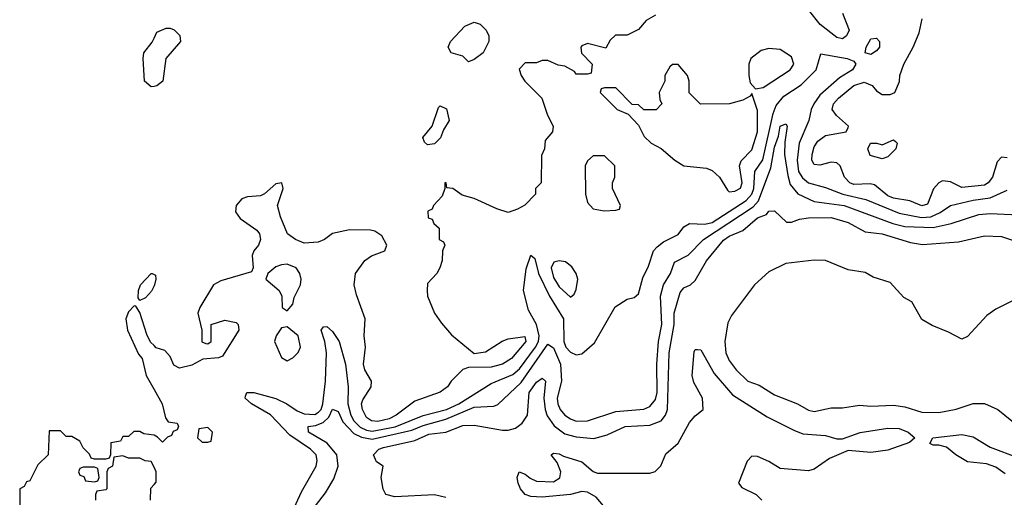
# Model space of a CAD drawing. Header units: inches. Extents: x 2380053 to 2584298, y 380219 to 546618.
# Tile 203 of 256: x 2459526 to 2463000, y 484800 to 486487. Entities that reach past the tile are written whole.
import ezdxf

# ---------------------------------------------------------------- set-up
doc = ezdxf.new("R2010")
doc.units = ezdxf.units.IN
doc.header["$MEASUREMENT"] = 0
doc.layers.add('C4458', color=7, linetype='Continuous')
doc.layers.add('C4468', color=7, linetype='Continuous')

msp = doc.modelspace()

# ---------------------------------------------------------------- linework, layer by layer
at = {"layer": 'C4458', "color": 2, "elevation": 46}
for points in [[(2460000, 486251.1), (2459990, 486249.5), (2459966, 486270), (2459961.2, 486350), (2459964, 486370), (2459993.2, 486406.8), (2460000, 486421.1)], [(2460000, 485546.6), (2459991.7, 485528.3), (2459970, 485504.5), (2459950, 485495.3), (2459944.5, 485504.5), (2459944.7, 485530), (2459952, 485550), (2459990, 485590.7), (2459994, 485590), (2460000, 485587)], [(2460000, 485335.8), (2459988, 485348), (2459974.7, 485374.7), (2459950, 485452), (2459935.3, 485475.3), (2459930, 485476), (2459910, 485454.8), (2459900.7, 485430), (2459906.6, 485390), (2459945.6, 485305.6), (2459958, 485290), (2459972.3, 485230), (2460000, 485180.8)], [(2460000, 485019.4), (2459999.6, 485019.6), (2459963.6, 485023.6), (2459950, 485032), (2459928.4, 485031.6), (2459910, 485014), (2459890, 485014), (2459882, 484998), (2459847.3, 484992.7), (2459846, 484950), (2459842, 484938), (2459830, 484934), (2459790, 484934), (2459778, 484938), (2459772.7, 484952.7), (2459750, 484974), (2459738, 484998), (2459710, 485014), (2459690, 485014), (2459670, 485034), (2459630, 485034), (2459626, 484950), (2459590, 484914), (2459562, 484858), (2459550, 484854), (2459542, 484838), (2459526, 484830), (2459526, 484770)], [(2460000, 484906), (2459990, 484926), (2459968.4, 484928.4), (2459950, 484938), (2459910, 484938), (2459890, 484946), (2459858, 484942), (2459854, 484910), (2459838, 484902), (2459834, 484890), (2459834, 484830), (2459830, 484826), (2459798, 484822), (2459794, 484810), (2459794, 484790)], [(2459988, 484790), (2459988.4, 484831.6), (2460000, 484844.5)]]:
    msp.add_lwpolyline(points, dxfattribs=at)
msp.add_lwpolyline([(2459790, 484906), (2459750, 484906), (2459738, 484902), (2459734, 484890), (2459738, 484878), (2459752.7, 484872.7), (2459758, 484858), (2459790, 484854), (2459802, 484858), (2459806, 484870), (2459802, 484902)], close=True, dxfattribs=at)
at = {"layer": 'C4468', "color": 2}
for points, elevation in [([(2461770, 486502), (2461736.4, 486483.6), (2461710, 486452), (2461670, 486432), (2461628.4, 486431.6), (2461610, 486414), (2461594, 486386), (2461530, 486402), (2461510, 486394), (2461506, 486390), (2461508.4, 486368.4), (2461546, 486330), (2461542, 486298), (2461530, 486294), (2461490, 486294), (2461483.6, 486303.6), (2461450, 486322), (2461426, 486326), (2461390, 486342), (2461370, 486342), (2461350, 486334), (2461310, 486334), (2461288.4, 486311.6), (2461295.3, 486290), (2461308.7, 486270), (2461368.9, 486208.9), (2461388.9, 486148.9), (2461408, 486110), (2461406, 486090), (2461380.4, 486059.6), (2461378, 486030), (2461367.3, 486007.3), (2461366, 485910), (2461346, 485890), (2461346, 485870), (2461308.4, 485831.6), (2461283.1, 485816.9), (2461250, 485806), (2461210, 485818.8), (2461130, 485854.8), (2461086.8, 485866.8), (2461054, 485890), (2461032.7, 485892.7), (2461031.3, 485910), (2461026, 485910), (2461026, 485890), (2461016.4, 485863.6), (2460986, 485830), (2460982, 485818), (2460966, 485810), (2460967.3, 485787.3), (2460982, 485782), (2460987.3, 485767.3), (2461006, 485750), (2461006, 485710), (2461022, 485702), (2461026, 485690), (2461018, 485670), (2461016.4, 485636.4), (2461008.7, 485610), (2460998, 485590), (2460965.6, 485554.4), (2460964, 485530), (2460965.2, 485510), (2460989.2, 485450), (2461014.8, 485414.8), (2461050, 485374), (2461130, 485308), (2461170, 485314), (2461228.2, 485351.8), (2461250, 485359.3), (2461308, 485368), (2461311.5, 485350), (2461260.9, 485290), (2461230, 485270.5), (2461190, 485259.3), (2461110, 485258), (2461090, 485251.3), (2461048.7, 485210), (2461035.3, 485190), (2461010, 485171.3), (2460920.1, 485139.9), (2460854.5, 485090), (2460830, 485077.4), (2460790, 485067.3), (2460767.3, 485070), (2460750, 485081.6), (2460735.8, 485110), (2460732.7, 485130), (2460736.4, 485143.6), (2460766.8, 485190), (2460767.3, 485210), (2460744, 485250), (2460738.8, 485270), (2460746, 485330), (2460741, 485370), (2460744.7, 485430), (2460714.4, 485514.4), (2460706.8, 485550), (2460711, 485590), (2460743.5, 485636.5), (2460767.1, 485652.9), (2460814, 485670), (2460822, 485690), (2460803.6, 485723.6), (2460779.6, 485739.6), (2460763.6, 485743.6), (2460690, 485744.7), (2460630, 485731), (2460602, 485710), (2460578.7, 485701.3), (2460530, 485697.1), (2460498.8, 485710), (2460470.6, 485730), (2460446.8, 485790), (2460436, 485830), (2460456.3, 485890), (2460450.6, 485910.6), (2460430, 485906.8), (2460390, 485871), (2460375.5, 485864.5), (2460330, 485860.7), (2460310, 485854), (2460289.6, 485830.4), (2460288, 485808), (2460304, 485784), (2460363.3, 485743.3), (2460372.3, 485730), (2460376, 485710), (2460369.2, 485690), (2460352.7, 485670), (2460346, 485654), (2460349.3, 485610.7), (2460344, 485596), (2460236.1, 485563.9), (2460209.6, 485550.4), (2460162, 485470), (2460155.1, 485450), (2460169, 485390), (2460169.3, 485349.3), (2460183.1, 485343.1), (2460190, 485342), (2460202, 485350), (2460202, 485410), (2460250, 485425.2), (2460290, 485417.2), (2460297.2, 485410), (2460299.3, 485390), (2460242, 485298), (2460227.3, 485292.7), (2460172.5, 485287.5), (2460133.4, 485266.6), (2460090, 485256.3), (2460070, 485266.8), (2460057.4, 485297.4), (2460038.3, 485318.3), (2460007.9, 485327.9), (2460000, 485335.8)], 46), ([(2462429, 486510), (2462452.7, 486450), (2462444, 486430), (2462430, 486418.8), (2462410, 486424), (2462350.8, 486470), (2462310, 486521)], 46), ([(2463010, 485998.8), (2462990, 486001), (2462975.1, 485984.9), (2462958.9, 485930), (2462943.7, 485910), (2462930, 485902.6), (2462850, 485894), (2462810, 485913.4), (2462782.9, 485917.1), (2462769.6, 485910.4), (2462751.1, 485888.9), (2462730, 485834.8), (2462710, 485828.9), (2462667.2, 485847.2), (2462610, 485855.8), (2462590, 485864.2), (2462542.8, 485902.8), (2462526.7, 485906.7), (2462470, 485904.6), (2462454.8, 485910), (2462436.3, 485930), (2462420.7, 485970), (2462410, 485980.7), (2462390, 485983), (2462350, 485973), (2462330, 485974.8), (2462321.6, 485990), (2462322, 486010), (2462330, 486037.2), (2462342.6, 486057.4), (2462370, 486077.6), (2462442, 486090), (2462450, 486106), (2462451, 486110), (2462408.6, 486148.6), (2462393.4, 486170), (2462398, 486190), (2462415.5, 486210), (2462470, 486254.7), (2462506.3, 486266.3), (2462533.8, 486253.8), (2462550, 486235.3), (2462570, 486222), (2462598, 486222), (2462614, 486230), (2462631.1, 486268.9), (2462631.3, 486290), (2462646, 486330), (2462678.8, 486390), (2462699.8, 486440.2), (2462711, 486490)], 46), ([(2460000, 486421.1), (2460010, 486442), (2460043.1, 486456.9), (2460056.9, 486456.9), (2460071.3, 486451.3), (2460091.1, 486431.1), (2460094, 486410), (2460042, 486350), (2460030.6, 486270), (2460010, 486252.7), (2460000, 486251.1)], 46), ([(2460483, 484737), (2460521, 484819), (2460571.8, 484910), (2460576.2, 484930), (2460572, 484950), (2460552.3, 484970), (2460479.7, 485019.7), (2460411.2, 485091.2), (2460344, 485130), (2460322, 485150), (2460323.1, 485156.9), (2460328, 485170), (2460352, 485170), (2460430, 485148.7), (2460468.2, 485130), (2460504.9, 485104.9), (2460530, 485095), (2460567.7, 485092.3), (2460579.9, 485100.1), (2460589.7, 485110), (2460595.7, 485130), (2460604.8, 485210), (2460608.2, 485310), (2460602.4, 485350), (2460589.6, 485390.4), (2460598, 485402), (2460610, 485402.8), (2460630, 485385.5), (2460653.7, 485350), (2460675.5, 485270), (2460684.9, 485190), (2460684.3, 485130), (2460694.4, 485090), (2460705.2, 485070), (2460727.1, 485047.1), (2460750, 485036.6), (2460770, 485033.9), (2460851.4, 485048.6), (2460950, 485089.2), (2461031.8, 485110), (2461075.1, 485130), (2461190, 485201.5), (2461266.3, 485233.7), (2461290, 485253.1), (2461346.5, 485330), (2461356.8, 485350), (2461359.5, 485370), (2461350, 485409.6), (2461321.2, 485461.2), (2461304.2, 485530), (2461313, 485607), (2461330, 485654.8), (2461343.5, 485643.5), (2461356.5, 485590), (2461395.6, 485510), (2461444.5, 485430), (2461446.5, 485350), (2461453.4, 485330), (2461470, 485312), (2461490, 485303.1), (2461510, 485306), (2461554.5, 485345.5), (2461627.7, 485472.3), (2461670, 485499.1), (2461694.5, 485505.5), (2461710, 485518), (2461724.9, 485575.1), (2461744.4, 485615.6), (2461762.4, 485670), (2461775.5, 485684.5), (2461798, 485702), (2461850, 485727.7), (2461870, 485754.8), (2461890, 485767.3), (2461944, 485764), (2461970, 485770.2), (2462090, 485848.2), (2462109.8, 485870), (2462117, 485890), (2462119.7, 485950), (2462148.2, 485991.8), (2462184.6, 486155.4), (2462195.9, 486184.1), (2462222.9, 486217.1), (2462283.3, 486256.7), (2462336.2, 486310), (2462353.6, 486366.4), (2462446, 486350), (2462470, 486340.7), (2462477.1, 486330), (2462464.9, 486310), (2462418.7, 486281.3), (2462350, 486220.5), (2462328.7, 486190), (2462318.4, 486170), (2462310.5, 486130), (2462276, 486050), (2462269.2, 485990.8), (2462273.8, 485950), (2462287.8, 485927.8), (2462310, 485910.3), (2462370, 485894), (2462430.7, 485870), (2462512, 485852), (2462630, 485802.8), (2462708, 485788), (2462741.2, 485790), (2462774.5, 485805.5), (2462810, 485830.4), (2462890, 485849), (2462950, 485857.3), (2463010, 485884.9)], 42), ([(2460569.6, 484770), (2460604.9, 484815.1), (2460634.9, 484865.1), (2460649.6, 484910), (2460645.6, 484950), (2460610.7, 484990.7), (2460545.6, 485030), (2460544, 485050), (2460570, 485053.6), (2460596.4, 485063.6), (2460616.8, 485083.2), (2460630, 485110.7), (2460650, 485102.8), (2460665.9, 485065.9), (2460705, 485025), (2460731.9, 485011.9), (2460770, 485005.4), (2460910, 485037.4), (2460950, 485053.5), (2461030, 485075.2), (2461130, 485118), (2461198.9, 485121.1), (2461212.7, 485127.3), (2461295.3, 485204.7), (2461390, 485340.7), (2461410, 485327.7), (2461434.3, 485270), (2461438.2, 485210), (2461422.4, 485150), (2461425.5, 485130), (2461433.4, 485110), (2461450, 485090.4), (2461470, 485076.5), (2461490, 485069), (2461530, 485070.3), (2461630, 485103.1), (2461728.5, 485111.5), (2461750, 485120.3), (2461770, 485144.9), (2461775.8, 485170), (2461774.6, 485270), (2461779.8, 485350), (2461792.5, 485410), (2461787.1, 485510), (2461797.4, 485550), (2461822.4, 485590), (2461837.2, 485630), (2461885.1, 485654.9), (2461938.4, 485710), (2462114, 485826), (2462132.9, 485847), (2462176.8, 485963.2), (2462190, 486036), (2462204.2, 486075.8), (2462210, 486110.4), (2462230, 486118.8), (2462234.4, 486110), (2462225.8, 486054.2), (2462225.3, 486010), (2462236.2, 485936.2), (2462244.5, 485904.5), (2462271.3, 485871.3), (2462330, 485844.6), (2462434.8, 485830), (2462607, 485767), (2462650, 485756.2), (2462750, 485752.4), (2462813.4, 485766.6), (2462910, 485798.9), (2462950, 485802), (2463050, 485797.6)], 38), ([(2461030, 484799), (2460990, 484809), (2460850, 484801.2), (2460818, 484810), (2460809.1, 484829.1), (2460801.2, 484870), (2460808.7, 484910), (2460785.1, 484925.1), (2460774, 484950), (2460793.2, 484970), (2460810, 484975.6), (2460919.8, 485000.2), (2460970, 485022.7), (2461030, 485030.3), (2461090, 485053.7), (2461130, 485054.4), (2461230, 485037.4), (2461250, 485037), (2461276, 485044), (2461298.6, 485061.4), (2461318, 485090), (2461324.2, 485170), (2461350, 485206.8), (2461370, 485221), (2461381, 485210), (2461376, 485150), (2461380.3, 485110), (2461387.6, 485087.6), (2461412.6, 485052.6), (2461450, 485024.4), (2461490, 485013.4), (2461552.3, 485007.7), (2461599.5, 485020.5), (2461662, 485050), (2461750, 485054.9), (2461789.3, 485070), (2461805.1, 485090), (2461811.5, 485110), (2461817.7, 485310), (2461835.8, 485410), (2461835.8, 485450), (2461856.6, 485523.4), (2461870, 485539.3), (2461892.7, 485550), (2461910, 485564.9), (2461950, 485635.5), (2462010, 485708.2), (2462030, 485722), (2462077.4, 485742.6), (2462130, 485787.3), (2462161.2, 485798.8), (2462170, 485810.8), (2462190, 485812), (2462231.6, 485771.6), (2462250, 485771.3), (2462278, 485782), (2462310, 485787.3), (2462390, 485788), (2462450, 485770.3), (2462510, 485737.1), (2462570, 485730.3), (2462670, 485699.3), (2462712.1, 485692.1), (2462838.4, 485701.6), (2462930, 485722.8), (2462990, 485720.7), (2463050, 485701)], 34), ([(2463027.5, 485492.5), (2462970, 485464), (2462938.5, 485441.5), (2462870, 485368), (2462850, 485358), (2462803.1, 485383.1), (2462746, 485406), (2462710, 485428), (2462674, 485490), (2462646, 485506), (2462598, 485558), (2462537.2, 485577.2), (2462510, 485593.2), (2462450, 485602.7), (2462370, 485636), (2462330, 485637.2), (2462230, 485625.1), (2462170, 485596), (2462119.1, 485550), (2462038, 485442), (2462024.5, 485415.5), (2462014, 485350), (2462017.3, 485310), (2462030, 485282.8), (2462054, 485250), (2462096, 485210), (2462135.6, 485195.6), (2462190, 485162), (2462270.4, 485130.3), (2462310, 485107.7), (2462330, 485103), (2462390, 485115.5), (2462430, 485115.5), (2462490, 485125.5), (2462530, 485122), (2462610, 485125.5), (2462650, 485119.1), (2462710, 485100.7), (2462770, 485099.1), (2462830, 485110.8), (2462890, 485130.8), (2462930, 485130.7), (2462978, 485110), (2463051.3, 485050)], 34), ([(2460000, 485587), (2460004.7, 485584.7), (2460006.8, 485570), (2460001.6, 485550), (2460000, 485546.6)], 46), ([(2461586.6, 484770), (2461560.5, 484800.5), (2461530, 484818.4), (2461510, 484820.7), (2461470, 484809.7), (2461370, 484800.5), (2461330, 484802.4), (2461310, 484809.6), (2461293.2, 484830), (2461285.2, 484850), (2461282, 484870), (2461288, 484890), (2461310, 484882), (2461326.8, 484866.8), (2461350, 484857.3), (2461410, 484854), (2461431.7, 484868.3), (2461436, 484890), (2461422.7, 484922.7), (2461402, 484950), (2461410, 484956), (2461430, 484953.4), (2461444.5, 484944.5), (2461510, 484924.9), (2461550, 484890.8), (2461565.5, 484885.5), (2461750, 484884.7), (2461768.9, 484891.1), (2461788.9, 484911.1), (2461806.3, 484953.7), (2461850, 484991.3), (2461890, 485064), (2461910, 485087.3), (2461938, 485110), (2461935.1, 485150), (2461904.8, 485204.8), (2461899, 485230), (2461906, 485314), (2461910, 485322), (2461918, 485322), (2461930, 485321), (2461977, 485237), (2462041.6, 485161.6), (2462163.7, 485083.7), (2462257.2, 485037.2), (2462290, 485024.4), (2462370, 485018), (2462410, 485006.8), (2462430, 485006), (2462491.9, 485028.1), (2462590, 485043.8), (2462630, 485043), (2462661, 485030), (2462684.7, 485010), (2462666.4, 484993.6), (2462590, 484966.6), (2462530, 484958.4), (2462450, 484965.2), (2462383.5, 484936.5), (2462330, 484899.3), (2462310, 484893.2), (2462210, 484901.2), (2462170, 484926), (2462130, 484943.7), (2462110, 484945.2), (2462092.7, 484927.3), (2462062, 484850), (2462074.8, 484834.8), (2462124.7, 484810), (2462144.7, 484790)], 30), ([(2460000, 485180.8), (2460028.7, 485130), (2460040.4, 485080.4), (2460050, 485066), (2460082, 485062), (2460086, 485050), (2460082, 485038), (2460067.3, 485032.7), (2460062, 485018), (2460047.3, 485012.7), (2460030, 484994), (2460012.7, 485012.7), (2460000, 485019.4)], 46), ([(2463002.9, 484882.9), (2462970, 484906.6), (2462937.6, 484917.6), (2462870, 484925.6), (2462829.6, 484949.6), (2462796.5, 484976.5), (2462770, 484984), (2462750, 484984), (2462738, 484990), (2462748, 485010), (2462850, 485021.6), (2462890, 485013), (2462950, 484977.3), (2463050, 484939.1)], 30), ([(2460000, 484844.5), (2460007.3, 484852.7), (2460008, 484890), (2460000, 484906)], 46)]:
    msp.add_lwpolyline(points, dxfattribs=dict(at, elevation=elevation))
for points, elevation in [([(2461110, 486338), (2461090, 486358), (2461049.1, 486369.1), (2461038, 486390), (2461046, 486410), (2461096.4, 486463.6), (2461130, 486478), (2461151.1, 486471.1), (2461172, 486450), (2461182, 486430), (2461182, 486410), (2461162, 486370), (2461130, 486346)], 46), ([(2462530, 486364.2), (2462509.6, 486369.6), (2462513, 486390), (2462530, 486418.7), (2462550, 486421.6), (2462560.4, 486410), (2462559.5, 486390), (2462550, 486376.2)], 42), ([(2462170, 486385.2), (2462142.5, 486377.5), (2462106, 486350), (2462098.8, 486330), (2462098.8, 486290), (2462104, 486264), (2462122, 486242), (2462150, 486246.8), (2462245.2, 486310), (2462257.2, 486330), (2462250, 486355.3), (2462210, 486381.2)], 46), ([(2461850, 486328), (2461830, 486328), (2461819.6, 486320.4), (2461802, 486290), (2461802, 486270), (2461782, 486230), (2461784.7, 486204.7), (2461792, 486190), (2461771.6, 486168.4), (2461728, 486168), (2461710, 486186), (2461687.3, 486187.3), (2461630, 486246), (2461590, 486246), (2461578, 486242), (2461574, 486230), (2461634, 486170), (2461672.7, 486152.7), (2461710, 486114), (2461730, 486074), (2461754, 486050), (2461790, 486032), (2461838, 485990), (2461870, 485971), (2461950, 485962), (2461970, 485954), (2461995.5, 485930), (2462024.1, 485884.1), (2462030, 485878.8), (2462050, 485880.5), (2462070, 485891), (2462075.8, 485910), (2462066.6, 485970), (2462072.4, 485987.6), (2462110, 486026.8), (2462129.5, 486090), (2462130, 486166), (2462110, 486226), (2462103.6, 486216.4), (2462078, 486202), (2462030.9, 486189.1), (2461928.4, 486188.4), (2461888.4, 486228.4), (2461888, 486270), (2461882, 486290)], 46), ([(2460965.2, 486045.2), (2460954.6, 486054.6), (2460948, 486070), (2460982, 486110), (2461004, 486176), (2461010, 486182), (2461031.6, 486171.6), (2461042, 486130), (2461022, 486098), (2461010.9, 486069.1), (2460990, 486048.7)], 46), ([(2462570, 485995.3), (2462527, 486007), (2462519, 486030), (2462528, 486050), (2462550.9, 486050.9), (2462570, 486044.7), (2462610, 486062), (2462616.9, 486056.9), (2462622, 486050), (2462618, 486030), (2462590, 486002)], 46), ([(2461590, 486006), (2461550, 486006), (2461530, 485988), (2461521, 485970), (2461523.1, 485870), (2461530, 485841), (2461550, 485818.8), (2461588, 485812), (2461630, 485814), (2461642, 485818), (2461646, 485830), (2461618, 485890), (2461618, 485910), (2461626, 485930), (2461626, 485970)], 46), ([(2461430, 485634.7), (2461411.3, 485630), (2461401.3, 485610), (2461410, 485576), (2461430, 485542.8), (2461470, 485506.8), (2461483.1, 485516.9), (2461490, 485534), (2461496, 485570), (2461489.2, 485590), (2461474, 485614), (2461451.5, 485631.5)], 46), ([(2460470, 485622.7), (2460450, 485621.2), (2460430, 485613.2), (2460402, 485590), (2460394, 485570), (2460442, 485530), (2460451.3, 485510), (2460452, 485470), (2460470, 485458), (2460490, 485482), (2460494.8, 485505.2), (2460517.2, 485550), (2460519, 485570), (2460514, 485590), (2460502, 485610)], 46), ([(2460470, 485402), (2460450, 485398), (2460431.3, 485370), (2460424.7, 485350), (2460450, 485294), (2460470, 485282), (2460490, 485292), (2460509.1, 485310.9), (2460517.2, 485330), (2460509, 485370)], 46), ([(2460190, 485046), (2460158, 485042), (2460154, 485010), (2460170, 484994), (2460190, 484994), (2460202, 484998), (2460206, 485030)], 46)]:
    msp.add_lwpolyline(points, close=True, dxfattribs=dict(at, elevation=elevation))

doc.saveas('drawing.dxf')
